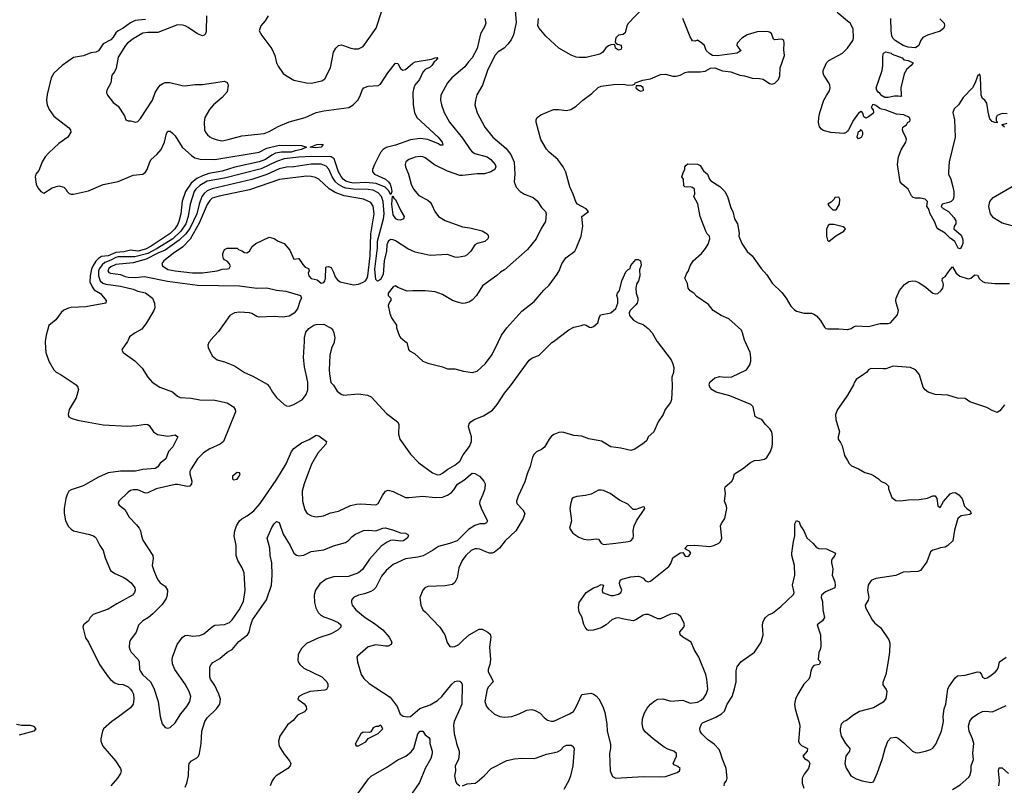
# Model space of a CAD drawing. Header units: inches. Extents: x 2001573 to 2220545, y 644482 to 846830.
# Tile 145 of 256: x 2053315 to 2061267, y 706413 to 712599. Entities that reach past the tile are written whole.
import ezdxf

# ---------------------------------------------------------------- set-up
doc = ezdxf.new("R2010")
doc.units = ezdxf.units.IN
doc.header["$MEASUREMENT"] = 0
for name, color, linetype in [('C0750', 7, 'Continuous'), ('C0751', 7, 'Continuous'), ('C0760', 7, 'Continuous'), ('C0761', 7, 'Continuous')]:
    doc.layers.add(name, color=color, linetype=linetype)

msp = doc.modelspace()

# ---------------------------------------------------------------- linework, layer by layer
at = {"layer": 'C0750', "color": 5}
for points, elevation in [([(2053521, 710000), (2053519.5, 709990), (2053526.7, 709910), (2053550, 709841), (2053590.7, 709770), (2053610, 709750.7), (2053650.8, 709730), (2053770.3, 709650.3), (2053784.9, 709630), (2053790.4, 709610.4), (2053770, 709545.2), (2053714, 709450), (2053705.5, 709410), (2053711, 709390), (2053730, 709379.1), (2053782.7, 709362.8), (2053990, 709325.3), (2054186.2, 709313.8), (2054260.8, 709319.2), (2054331.8, 709331.8), (2054350, 709328), (2054359.9, 709319.9), (2054396.3, 709270), (2054429.1, 709249.1), (2054510, 709235.6), (2054570, 709244.4), (2054592, 709230), (2054552.8, 709147.2), (2054518, 709110), (2054495.5, 709050), (2054450, 709017), (2054430, 708986.6), (2054410, 708974), (2054310, 708964.2), (2054250, 708952.7), (2054130, 708952.2), (2054030, 708939.1), (2053950, 708903.7), (2053828, 708832), (2053730, 708800.4), (2053711.2, 708788.8), (2053696.9, 708763.1), (2053686.9, 708730), (2053674.3, 708650), (2053673.1, 708613.1), (2053685.7, 708550), (2053710, 708504.9), (2053730, 708481.6), (2053750, 708468.8), (2053879.7, 708439.7), (2053910, 708430.3), (2053921.1, 708421.1), (2053932.4, 708410), (2053961.6, 708350), (2053990.3, 708310.3), (2054004.9, 708250), (2054048.9, 708150), (2054083.5, 708123.5), (2054150, 708095.6), (2054178.5, 708078.5), (2054215.6, 708050), (2054243.6, 708010), (2054247.6, 707990), (2054242.3, 707970), (2054227, 707950), (2054099.3, 707880.7), (2054030, 707835.4), (2053907.2, 707792.8), (2053884.9, 707770), (2053870, 707741.2), (2053830.6, 707709.4), (2053825.5, 707690), (2053845.7, 707605.7), (2053870, 707570.8), (2053959.1, 707390), (2054028.6, 707288.6), (2054047.2, 707267.2), (2054081.4, 707241.4), (2054110, 707231.6), (2054150, 707226.9), (2054190, 707207.7), (2054210.2, 707190), (2054224.1, 707170), (2054233.4, 707150), (2054237.1, 707110), (2054230.1, 707069.9), (2054210, 707039.2), (2054114.1, 706965.9), (2054059.5, 706930), (2053993, 706870), (2053984.2, 706850), (2053970.3, 706790), (2053970.4, 706770), (2053986.4, 706730), (2054089, 706610), (2054127.7, 706550), (2054133.4, 706530), (2054130.3, 706510), (2054105.2, 706470), (2054051.6, 706408.4)], 420), ([(2054184.5, 710000), (2054143.5, 709936.5), (2054141, 709930), (2054151.3, 709910), (2054243.9, 709843.9), (2054303.4, 709783.4), (2054350.6, 709710), (2054384.9, 709670), (2054446.8, 709630), (2054550, 709592.4), (2054590, 709556.4), (2054610, 709546.5), (2054700.8, 709540.8), (2054770, 709528.2), (2054890, 709524.4), (2054990, 709502.4), (2055043, 709470), (2055054.9, 709450), (2055058, 709430), (2054961.6, 709190), (2054934, 709170), (2054850, 709132.2), (2054800.7, 709099.3), (2054752.1, 709050), (2054700.7, 708970), (2054690.2, 708950), (2054689.1, 708930), (2054705.2, 708870), (2054703.1, 708850), (2054690, 708831.6), (2054670, 708827.6), (2054590, 708844.6), (2054570, 708844.6), (2054416.3, 708810), (2054350, 708775.5), (2054330, 708774.8), (2054270, 708801.2), (2054230, 708800.3), (2054210, 708794.5), (2054190, 708782), (2054114.8, 708710), (2054110.8, 708690), (2054117.3, 708677.3), (2054162.8, 708642.8), (2054199.9, 708579.9), (2054259.2, 708519.2), (2054280.3, 708490), (2054290.3, 708470), (2054297.6, 708430), (2054310, 708394.8), (2054390.4, 708270), (2054393.8, 708246.2), (2054386, 708190), (2054397.1, 708150), (2054422, 708090), (2054432.4, 708070), (2054450, 708050.4), (2054490, 708021.6), (2054508.8, 707988.8), (2054506, 707950), (2054496.5, 707923.5), (2054466.1, 707873.9), (2054390, 707798), (2054354.8, 707770), (2054310, 707742.7), (2054273.8, 707706.2), (2054255.5, 707650), (2054210.7, 707590), (2054203, 707570), (2054199.5, 707530), (2054204.9, 707510), (2054215.5, 707490), (2054271.6, 707430), (2054280.9, 707410), (2054283.7, 707350), (2054292.4, 707330), (2054306.7, 707310), (2054370.2, 707250.2), (2054397.7, 707197.7), (2054432.7, 707090), (2054450.6, 706970.6), (2054466.8, 706910), (2054490, 706881), (2054510, 706874.8), (2054530, 706881), (2054570, 706917.3), (2054615.6, 706990), (2054664.7, 707050), (2054688.2, 707090), (2054696.9, 707130), (2054683.1, 707170), (2054652.3, 707230), (2054569, 707349), (2054550, 707394), (2054546.2, 707430), (2054549.8, 707450), (2054586, 707550), (2054629.8, 707610.2), (2054650, 707624.9), (2054670, 707627), (2054710, 707618.9), (2054770, 707624), (2054801.8, 707638.2), (2054870, 707694.9), (2054890, 707706.5), (2054970, 707712.9), (2055009.5, 707730), (2055030, 707750.4), (2055086.9, 707830), (2055121.1, 707898.9), (2055136.4, 707990), (2055128.6, 708130), (2055112.3, 708170), (2055076, 708230), (2055063.5, 708270), (2055062.7, 708350), (2055046.9, 708430), (2055051.4, 708470), (2055066.6, 708510), (2055090, 708550.2), (2055110, 708566.5), (2055152.8, 708590), (2055205.1, 708630), (2055257.3, 708690), (2055392.7, 708887.3), (2055466, 709010), (2055509.8, 709110), (2055530, 709136), (2055590, 709181.3), (2055652.7, 709207.3), (2055710, 709242), (2055730, 709236.3), (2055793.4, 709190), (2055787.3, 709170), (2055722.7, 709097.3), (2055672.4, 709007.6), (2055612.3, 708850), (2055595.6, 708790), (2055599.5, 708710), (2055618.3, 708638.3), (2055637.3, 708610), (2055671.3, 708590), (2055710, 708582.6), (2055769.7, 708590.3), (2055825.7, 708614.3), (2055890, 708629.1), (2055985.3, 708674.7), (2056034.9, 708685.1), (2056070, 708688.2), (2056190, 708679), (2056210.6, 708689.4), (2056244, 708756), (2056270, 708790.7), (2056290, 708799.3), (2056330, 708786.7), (2056430, 708738.9), (2056457.7, 708737.8), (2056570, 708749.3), (2056670, 708739.7), (2056730, 708741.5), (2056770, 708757.4), (2056801.3, 708778.7), (2056820.6, 708799.4), (2056850, 708845.5), (2056901.5, 708878.5), (2056970, 708934.4), (2056990, 708933.1), (2057029.2, 708910), (2057064.8, 708870), (2057074.6, 708850), (2057072.2, 708810), (2057056.4, 708763.6), (2057030.3, 708710), (2057028, 708690), (2057044.2, 708644.2), (2057093.7, 708550), (2057086.4, 708533.6), (2057070, 708526.9), (2057030, 708525.1), (2056990, 708512.2), (2056940.9, 708479.1), (2056847.2, 708390), (2056786.8, 708366.8), (2056696.6, 708343.4), (2056648.5, 708310), (2056572.9, 708267.1), (2056530, 708256), (2056430, 708244), (2056330, 708198.5), (2056275.2, 708150), (2056237, 708103), (2056190, 708011.8), (2056170, 707991.3), (2056150, 707979.7), (2056098.5, 707961.4), (2056050, 707949.5), (2056011, 707930), (2055994.8, 707910), (2055993.4, 707890), (2055999.1, 707870), (2056030.4, 707830), (2056106.4, 707770), (2056181.7, 707721.7), (2056248.9, 707670), (2056298.9, 707610), (2056320.4, 707570), (2056315.5, 707550), (2056290, 707538), (2056270, 707536.9), (2056190, 707549.6), (2056130, 707531.6), (2056043.4, 707456.6), (2056039.1, 707450), (2056042, 707410), (2056074, 707310), (2056095.1, 707275.1), (2056136.7, 707236.7), (2056306.7, 707126.7), (2056362.8, 707050), (2056388.2, 706988.2), (2056412.8, 706972.8), (2056450, 706965.5), (2056472.3, 706970), (2056545.3, 707034.7), (2056630, 707063.2), (2056690, 707098.4), (2056724.8, 707130), (2056805.4, 707230), (2056829.2, 707250.8), (2056850, 707258.3), (2056870, 707255.7), (2056877.1, 707250), (2056887.8, 707230), (2056884.8, 707070), (2056870.9, 707030), (2056822.9, 706930), (2056818.5, 706898.5), (2056823.1, 706830), (2056835.8, 706790), (2056842, 706750), (2056863.1, 706690), (2056864.9, 706670), (2056858, 706622), (2056830.8, 706570), (2056834, 706530), (2056827.3, 706490), (2056834, 706450), (2056842.8, 706430), (2056870, 706408)], 440), ([(2054849.4, 710000), (2054842.8, 709990), (2054834.8, 709970), (2054837.3, 709950), (2054870, 709884.7), (2054910, 709850.8), (2054970, 709835.5), (2055050, 709801.6), (2055130.8, 709750), (2055198.9, 709718.9), (2055314.4, 709654.4), (2055333.3, 709633.3), (2055357.1, 709590), (2055390, 709547.7), (2055450, 709490.6), (2055470, 709480.5), (2055490, 709478), (2055529.6, 709490.4), (2055599.6, 709530), (2055628.4, 709570), (2055641.5, 709610), (2055641.2, 709670), (2055614.2, 709794.2), (2055606.3, 709870), (2055614.3, 710000)], 460), ([(2055855.2, 710000), (2055854, 709990), (2055833.7, 709946.3), (2055820.8, 709890), (2055814.7, 709770), (2055817.4, 709737.4), (2055828.4, 709668.4), (2055850, 709647.3), (2055878.6, 709598.6), (2055910, 709572.4), (2055930, 709565.7), (2056050, 709577.4), (2056124.5, 709564.5), (2056152.8, 709552.8), (2056277.8, 709417.8), (2056366.8, 709350), (2056376.3, 709330), (2056375.5, 709250), (2056386, 709210), (2056470, 709087.7), (2056539.2, 709019.2), (2056650, 708938.7), (2056690, 708922.3), (2056710, 708924.6), (2056730, 708934.9), (2056771.8, 708968.2), (2056830, 708998.9), (2056868.8, 709031.2), (2056895.5, 709084.5), (2056948.2, 709150), (2056964.6, 709190), (2056963.5, 709230), (2056940.5, 709310), (2056946.4, 709333.6), (2056957.7, 709350), (2056984.2, 709370), (2057060.9, 709399.1), (2057134.8, 709445.2), (2057170.5, 709489.5), (2057230, 709582.3), (2057279.4, 709640.6), (2057430, 709848.5), (2057450, 709864.9), (2057511.2, 709888.8), (2057614, 709990), (2057627.1, 710000)], 460), ([(2056428.7, 710000), (2056441, 709990), (2056455.3, 709935.3), (2056463.5, 709923.5), (2056503.5, 709903.5), (2056570, 709841), (2056610, 709822.8), (2056730, 709794.8), (2056770, 709778.8), (2056830, 709779.1), (2056899.2, 709759.2), (2056970, 709748), (2057010, 709760.5), (2057078, 709822), (2057130, 709894.8), (2057182.2, 710000)], 480), ([(2058462.7, 710000), (2058575.3, 709850), (2058590, 709818.8), (2058596.9, 709790), (2058594.9, 709750), (2058582.6, 709710), (2058584.7, 709635.3), (2058579.6, 709530), (2058570, 709507.3), (2058529.2, 709450.8), (2058511, 709409), (2058470.4, 709350), (2058437.3, 709270), (2058392, 709230), (2058379.8, 709200.2), (2058359.8, 709180.2), (2058282, 709130), (2058250, 709119), (2058170, 709137.2), (2058090, 709147.8), (2058014.7, 709194.7), (2057911.5, 709211.5), (2057855.3, 709235.3), (2057790, 709239.7), (2057710, 709264), (2057690, 709265.4), (2057670, 709264), (2057630, 709248), (2057610, 709233), (2057592, 709210), (2057553.7, 709146.3), (2057530, 709126.6), (2057490, 709106.9), (2057470, 709089.7), (2057456.4, 709063.6), (2057437.2, 708990), (2057412.5, 708930), (2057394.1, 708865.9), (2057342, 708750), (2057328.5, 708710), (2057330.6, 708690), (2057379.6, 708639.6), (2057394, 708610), (2057382.3, 708570), (2057322.7, 708470), (2057236.5, 708390), (2057189.6, 708330.4), (2057150, 708296.5), (2057130, 708289.8), (2057110, 708289.8), (2057078.7, 708298.7), (2057030, 708321), (2057010, 708324.7), (2056990, 708323.1), (2056962.4, 708310), (2056917, 708270), (2056887.4, 708230), (2056861.5, 708170), (2056847.2, 708090), (2056829.3, 708050.7), (2056810, 708036.4), (2056750, 708025.1), (2056610, 708020.9), (2056586.8, 708010), (2056570.7, 707990), (2056545.5, 707930), (2056553.4, 707870), (2056570, 707831), (2056593.3, 707813.3), (2056708, 707690), (2056747.7, 707630), (2056768, 707568), (2056790, 707536), (2056810, 707531), (2056830, 707534.8), (2056862, 707550), (2056899.3, 707590), (2056946, 707630), (2057025.4, 707674.6), (2057050, 707673.7), (2057066.6, 707666.6), (2057096.3, 707650), (2057113.5, 707633.5), (2057119.6, 707610), (2057110.2, 707530), (2057117.4, 707430), (2057111.7, 707390), (2057097.4, 707350), (2057099.1, 707330), (2057131.7, 707270), (2057137.6, 707250), (2057100.5, 707210), (2057090.4, 707190), (2057072.2, 707090), (2057086.4, 707050), (2057100.5, 707030), (2057149, 706989), (2057191.9, 706968.1), (2057230, 706963.8), (2057290, 706970.4), (2057350, 706990.4), (2057410, 707021.1), (2057450, 707025.3), (2057477.5, 707017.5), (2057517.2, 706997.2), (2057550, 706960.7), (2057578.4, 706938.4), (2057610, 706930.4), (2057630, 706932.4), (2057756, 706990), (2057786.6, 707010), (2057810, 707047.3), (2057854.2, 707145.8), (2057930, 707157.3), (2057950, 707150.7), (2057970, 707137.3), (2057991.4, 707111.4), (2058025.7, 707050), (2058041.1, 707001.1), (2058056.5, 706910), (2058058.7, 706850), (2058085.5, 706745.5), (2058085.5, 706710), (2058078, 706670), (2058084.9, 706530), (2058104, 706484), (2058130, 706471), (2058350, 706483.7), (2058490, 706480.9), (2058530, 706484.6), (2058623.9, 706516.1), (2058642.7, 706530), (2058649.2, 706550), (2058630, 706566), (2058600.1, 706580.1), (2058593.2, 706590), (2058618.9, 706650), (2058618.7, 706670), (2058599.3, 706690), (2058550, 706705.1), (2058521.1, 706721.1), (2058430, 706787.6), (2058365.7, 706845.7), (2058349.7, 706870), (2058342.6, 706910), (2058345.1, 706950), (2058361.1, 706998.9), (2058382.5, 707037.5), (2058409.8, 707070.2), (2058443.6, 707096.4), (2058470, 707108.7), (2058510, 707112), (2058573.3, 707093.3), (2058670, 707101.5), (2058730, 707076.9), (2058790, 707086), (2058819, 707101), (2058839.9, 707120.1), (2058859.2, 707150), (2058871.9, 707190), (2058864.8, 707270), (2058855.5, 707310), (2058799.7, 707450), (2058761.6, 707510), (2058738, 707570), (2058670, 707611.5), (2058649.6, 707630), (2058647.3, 707652.7), (2058678.4, 707690), (2058684.5, 707710), (2058679.3, 707730), (2058654.5, 707774.5), (2058633.6, 707793.6), (2058610, 707800.9), (2058570, 707795.6), (2058490, 707758), (2058470, 707758), (2058393.1, 707793.1), (2058370, 707794), (2058350, 707787), (2058290, 707749.6), (2058270, 707743), (2058194.8, 707754.7), (2058150, 707767.6), (2058130, 707764.2), (2058096.3, 707750), (2058050.5, 707710), (2058010, 707686.9), (2057950, 707666.3), (2057910, 707662.9), (2057897.2, 707670), (2057882, 707690), (2057871.7, 707711.7), (2057855.9, 707775.9), (2057832.9, 707812.9), (2057829.2, 707850), (2057833.2, 707890), (2057890, 707970.5), (2057949.2, 708010), (2057981.2, 708018.8), (2058010, 708034.8), (2058031.3, 708030), (2058018, 707990), (2058022, 707970), (2058090, 707947.3), (2058110, 707946.8), (2058150, 707958.8), (2058170, 707971.3), (2058179.3, 707990), (2058160.9, 708030), (2058158, 708050), (2058167.5, 708072.5), (2058190, 708082.8), (2058250, 708097.3), (2058310, 708102.8), (2058330, 708098.8), (2058350, 708086.8), (2058370, 708066.8), (2058390, 708057.3), (2058410, 708063), (2058558, 708182), (2058574.5, 708205.5), (2058590, 708250.7), (2058650, 708291.3), (2058670, 708294), (2058690, 708266), (2058710, 708262.8), (2058722, 708270), (2058735.3, 708290), (2058724.7, 708304.7), (2058698, 708318), (2058688, 708328), (2058708, 708350), (2058767.6, 708352.4), (2058890, 708342.2), (2058921.2, 708350), (2058962.7, 708370), (2058976, 708384), (2058985.1, 708410), (2058976.2, 708510), (2058982.9, 708530), (2059009.7, 708570), (2059026, 708650), (2059024.2, 708670), (2059006.2, 708710), (2059015.6, 708770), (2059009.7, 708810), (2059014, 708826), (2059065.6, 708870), (2059076.2, 708890), (2059087, 708930), (2059152, 708970), (2059217.7, 709022.3), (2059250, 709037.1), (2059290, 709039.3), (2059330, 709048.2), (2059350, 709062), (2059379.6, 709110), (2059393, 709150), (2059395.9, 709175.9), (2059395.6, 709230), (2059389.4, 709270), (2059373.4, 709293.4), (2059335.3, 709330), (2059310, 709368), (2059270, 709382), (2059254, 709394), (2059239.3, 709470), (2059221.2, 709490), (2059050, 709560.7), (2058941.2, 709590), (2058908, 709608), (2058888, 709630), (2058883.6, 709650), (2058889.7, 709670.3), (2058930, 709706.8), (2058970, 709716.3), (2059010, 709710.6), (2059066.8, 709713.2), (2059186, 709770), (2059211.8, 709810), (2059220.1, 709839.9), (2059221.3, 709870), (2059213.3, 709910), (2059174.1, 710000)], 460), ([(2060000, 709565.9), (2059990.4, 709550), (2059919.1, 709450), (2059904, 709410), (2059907.7, 709370), (2059934.9, 709270), (2059924.9, 709230), (2059924.9, 709210), (2059944.4, 709184.4), (2059956.5, 709156.5), (2059977.5, 709077.5), (2060000, 709037)], 460), ([(2054650, 706399.6), (2054663.7, 706430), (2054679.2, 706490), (2054679.8, 706570), (2054684.8, 706590), (2054703.5, 706610), (2054744.6, 706635.4), (2054757.8, 706650), (2054767.1, 706670), (2054780.2, 706750), (2054786.3, 706850), (2054810.5, 706929.5), (2054830, 706959.6), (2054903.5, 707030), (2054930.7, 707070), (2054935.5, 707110), (2054924, 707150), (2054890, 707219.7), (2054856.5, 707270), (2054850.7, 707290), (2054851, 707370), (2054861.1, 707390), (2054875.2, 707404.8), (2054930, 707437), (2054990, 707490.3), (2055030, 707510.4), (2055085, 707575), (2055154.6, 707630), (2055168, 707652), (2055180.8, 707710), (2055196.4, 707750), (2055307.1, 707912.9), (2055347.4, 708030), (2055353.6, 708110), (2055350.6, 708210), (2055338.2, 708270), (2055335.4, 708330), (2055314.3, 708410), (2055350, 708496.3), (2055370, 708524.9), (2055390, 708544), (2055410, 708537.3), (2055442.4, 708442.4), (2055499, 708350), (2055529.2, 708289.2), (2055550, 708272.7), (2055570, 708266.4), (2055610, 708273.4), (2055670, 708302.2), (2055770, 708314.7), (2055850, 708347.9), (2055945.7, 708374.3), (2055970, 708390.4), (2055998.2, 708421.8), (2056020.8, 708439.2), (2056091.7, 708471.7), (2056136, 708476), (2056190, 708468.2), (2056247.7, 708492.3), (2056270, 708493.2), (2056334.8, 708474.8), (2056390, 708452.4), (2056432, 708450), (2056450, 708441), (2056455.5, 708430), (2056444.4, 708410), (2056414.9, 708390), (2056390, 708385.3), (2056330, 708392.9), (2056309.3, 708390.7), (2056282.2, 708377.8), (2056235.5, 708344.5), (2056139, 708241), (2056083.3, 708156.7), (2056050.3, 708130), (2055970, 708100.7), (2055850, 708097.5), (2055790, 708078.9), (2055738.1, 708041.9), (2055704.8, 707990), (2055694.5, 707950), (2055695, 707890), (2055706, 707846.1), (2055726, 707810), (2055747.7, 707787.7), (2055770, 707774.8), (2055834.3, 707754.3), (2055885.7, 707730), (2055907.4, 707710), (2055908.7, 707690), (2055885.7, 707670), (2055830, 707638.2), (2055730, 707606), (2055630, 707560.5), (2055590, 707517.6), (2055564.9, 707470), (2055562.3, 707422.3), (2055564.4, 707410), (2055576.4, 707390), (2055610, 707361.1), (2055754.6, 707290), (2055794.6, 707250), (2055803.7, 707230), (2055804.4, 707210), (2055791.8, 707188.2), (2055778.5, 707181.4), (2055661, 707170), (2055604, 707150), (2055568, 707130), (2055560.7, 707110), (2055612.7, 707072.7), (2055627.7, 707050), (2055630.5, 707029.5), (2055614, 707006), (2055559.9, 706980.1), (2055522.3, 706937.7), (2055477.6, 706902.4), (2055415.2, 706810), (2055405.5, 706770), (2055411.7, 706730), (2055450, 706664.9), (2055493.4, 706610), (2055503.7, 706590), (2055499.5, 706570), (2055480.3, 706550), (2055386.7, 706490), (2055370, 706473.3), (2055354.6, 706450), (2055339, 706410)], 420), ([(2059003.6, 706410), (2059006.6, 706430), (2059024, 706450), (2059029.3, 706470), (2059020.7, 706550), (2059014, 706570), (2058990, 706624), (2058975.8, 706675.8), (2058963, 706703), (2058924.8, 706744.8), (2058870, 706783.5), (2058822.9, 706830), (2058812, 706850), (2058807.2, 706872.8), (2058820.9, 706910), (2058830, 706918), (2058936.9, 706963.1), (2058983.7, 706990), (2059007, 707013), (2059029.8, 707070.2), (2059069.6, 707130), (2059088.5, 707191.6), (2059101.1, 707250), (2059102.5, 707337.5), (2059110, 707371.3), (2059138, 707410), (2059249.8, 707490.2), (2059303.5, 707570), (2059319.6, 707630), (2059314.8, 707705.2), (2059317.2, 707730), (2059326.8, 707753.2), (2059339, 707770), (2059364, 707790), (2059395.1, 707804.9), (2059461.2, 707858.8), (2059564.7, 707955.3), (2059569, 707970), (2059557, 708030), (2059574.7, 708110), (2059572.8, 708190), (2059551.1, 708270), (2059551.1, 708290), (2059563.6, 708383.6), (2059574.5, 708430), (2059574.6, 708525.4), (2059590, 708552), (2059610, 708542), (2059621, 708510), (2059646.8, 708470), (2059672.5, 708412.5), (2059721, 708370), (2059750, 708336), (2059770, 708327.3), (2059830, 708323), (2059904.7, 708290), (2059898, 708270), (2059876.3, 708243.7), (2059870.7, 708230), (2059870.7, 708210), (2059881.4, 708161.4), (2059877.3, 708110), (2059898, 708058), (2059902.4, 708030), (2059899.3, 708010), (2059822.8, 707977.2), (2059790.9, 707949.1), (2059786.8, 707930), (2059798.5, 707898.6), (2059802.3, 707830), (2059814.9, 707770), (2059798.5, 707741.5), (2059754.8, 707710), (2059782.4, 707630), (2059784.9, 707535.1), (2059781, 707510), (2059770, 707486), (2059764.7, 707430), (2059782, 707410), (2059772, 707390), (2059730, 707382.7), (2059716.1, 707363.9), (2059704.7, 707335.3), (2059697.6, 707290), (2059689.4, 707270.6), (2059649.3, 707230), (2059598.6, 707150), (2059579.8, 707110), (2059572, 707070), (2059579.3, 707030), (2059613.5, 706910), (2059615.3, 706890), (2059603.9, 706770), (2059612.9, 706750), (2059630, 706733.7), (2059676.4, 706710), (2059675.8, 706690), (2059640.5, 706650), (2059654, 706630), (2059684.9, 706610), (2059695.3, 706590), (2059687, 706550), (2059650, 706502.9), (2059635.2, 706470), (2059634.7, 706430), (2059647.3, 706390)], 440), ([(2053290, 706907.2), (2053330, 706899), (2053398.9, 706898.9), (2053426.8, 706890), (2053444, 706870), (2053430.3, 706849.7), (2053310, 706819.1)], 380), ([(2060000, 706943.5), (2059986.8, 706933.2), (2059971, 706929), (2059950, 706908), (2059940.7, 706870), (2059940.7, 706850), (2059950.6, 706810), (2059983.7, 706750), (2060000, 706731.7)], 460), ([(2056035.4, 706330), (2056133, 706467), (2056152.3, 706487.7), (2056281.2, 706558.8), (2056370, 706618), (2056432.2, 706647.8), (2056477.2, 706682.8), (2056497.6, 706710), (2056529.8, 706830), (2056550.3, 706850.3), (2056570.3, 706850.3), (2056590, 706822), (2056620.4, 706800.4), (2056626.9, 706786.9), (2056628, 706750), (2056646.4, 706690), (2056647.5, 706670), (2056636.8, 706630), (2056589.3, 706550), (2056542.7, 706437.3), (2056485.8, 706350)], 420), ([(2056890, 706410.5), (2056930, 706425.3), (2056992.7, 706430), (2057010, 706440.4), (2057065.1, 706490), (2057122.7, 706550), (2057250, 706614), (2057310, 706628), (2057366.9, 706633.1), (2057470, 706631.1), (2057490, 706635.4), (2057570, 706665.4), (2057657.2, 706682.8), (2057682.4, 706697.6), (2057710, 706726.4), (2057730, 706737.6), (2057770, 706738), (2057782.8, 706730), (2057792.4, 706710), (2057781.5, 706570), (2057764.2, 706490), (2057750, 706451.8), (2057710, 706380.7)], 440), ([(2060000, 706667.1), (2059987.7, 706650), (2059980.2, 706590), (2059990, 706550.8), (2060000, 706534.8)], 460)]:
    msp.add_lwpolyline(points, dxfattribs=dict(at, elevation=elevation))
for points, elevation in [([(2055070, 708942), (2055034, 708910), (2055034, 708890), (2055042, 708882), (2055070, 708886), (2055088, 708910), (2055095.3, 708930), (2055090, 708938)], 460), ([(2058010, 708799.3), (2057990, 708797.2), (2057930, 708766.6), (2057885.8, 708754.2), (2057813.4, 708746.6), (2057790, 708739), (2057778, 708730), (2057765.4, 708694.6), (2057758, 708650), (2057770.9, 708550.9), (2057756, 708490), (2057782.8, 708450), (2057830, 708418.8), (2057870, 708402.8), (2057910, 708397.3), (2057970, 708404.9), (2057990, 708402.8), (2058010.5, 708370), (2058030, 708360.3), (2058130, 708368.9), (2058230, 708382.8), (2058251.6, 708390), (2058269.7, 708410), (2058272.9, 708432.9), (2058269.6, 708470.4), (2058278, 708510), (2058297.4, 708550), (2058363.7, 708650), (2058362, 708662), (2058350, 708663.7), (2058290, 708642.9), (2058270, 708642.7), (2058225.6, 708685.6), (2058158.3, 708718.3), (2058084, 708770), (2058030, 708795.1)], 480), ([(2056230, 706898), (2056211.6, 706888.4), (2056190, 706888), (2056170, 706878), (2056150, 706846), (2056139.6, 706840.4), (2056090, 706842), (2056070, 706828.7), (2056025.4, 706745.4), (2056032, 706732), (2056050, 706731.3), (2056070, 706742.8), (2056110, 706764.7), (2056130, 706792), (2056210, 706832), (2056248, 706870), (2056234.6, 706894.6)], 440)]:
    msp.add_lwpolyline(points, close=True, dxfattribs=dict(at, elevation=elevation))
at = {"layer": 'C0751', "color": 5}
for points, elevation in [([(2058350, 712696), (2058230, 712567.8), (2058219.7, 712550), (2058205.8, 712494.2), (2058190, 712480.7), (2058150, 712473.3), (2058130, 712452.7), (2058124, 712424), (2058130.8, 712410.8), (2058142, 712402), (2058172.7, 712392.7), (2058176.3, 712370), (2058170, 712359), (2058150, 712353.2), (2058127, 712370), (2058125.6, 712385.6), (2058118, 712398), (2058090, 712396.2), (2058070, 712387.6), (2058050, 712371.6), (2058024.4, 712335.6), (2058000.6, 712319.4), (2057890, 712294.7), (2057832.9, 712292.9), (2057810, 712297.4), (2057770, 712312.8), (2057669.1, 712369.1), (2057565.6, 712465.6), (2057509.5, 712530), (2057500.9, 712550), (2057505, 712610)], 480), ([(2054822.3, 712630), (2054820.3, 712510), (2054814.6, 712485.4), (2054805.8, 712474.2), (2054790, 712469.7), (2054750, 712485.1), (2054676.6, 712536.6), (2054650, 712549.8), (2054630, 712555.8), (2054590, 712556.5), (2054430, 712495.6), (2054350, 712496.8), (2054310.7, 712490), (2054230, 712444.2), (2054185.3, 712410), (2054168.7, 712390), (2054110, 712296), (2054093.5, 712206.5), (2054081.3, 712178.7), (2054060.3, 712150), (2054051.5, 712088.4), (2054017.3, 712030), (2054014.8, 712010), (2054022.8, 711990), (2054070, 711930.7), (2054110, 711901), (2054161.4, 711821.4), (2054172, 711790), (2054190, 711781), (2054210, 711781), (2054250, 711771), (2054270, 711776), (2054290, 711801), (2054388, 711950), (2054409.6, 712010), (2054432.2, 712047.8), (2054449.8, 712070.2), (2054470, 712084.9), (2054490, 712092.2), (2054527.7, 712092.3), (2054627.6, 712067.6), (2054650, 712066), (2054730, 712074.6), (2054790, 712075.3), (2054970, 712102), (2054990, 712090.8), (2054999.3, 712070), (2054990, 712015.3), (2054950.5, 711970), (2054879.5, 711910), (2054846.6, 711873.4), (2054810.4, 711810), (2054804.4, 711770), (2054808.2, 711710), (2054814.9, 711690), (2054830.5, 711670), (2054851.5, 711651.6), (2054870, 711642.6), (2054910, 711627.6), (2054950, 711621.5), (2054999, 711630), (2055110, 711660.8), (2055290, 711678.5), (2055330, 711695.5), (2055402.9, 711737.1), (2055490, 711773.8), (2055620.9, 711810), (2055710, 711849.3), (2055770, 711861.7), (2055972, 711890), (2056009.2, 711910.8), (2056045.3, 711950), (2056062.1, 711977.9), (2056084.4, 712035.6), (2056095.1, 712050), (2056130, 712062), (2056210, 712066.5), (2056230, 712078.7), (2056289.4, 712170.6), (2056350, 712247.7), (2056370, 712244), (2056390, 712204), (2056410, 712190.4), (2056430, 712195.8), (2056490, 712247.9), (2056510, 712258.6), (2056639.5, 712280.5), (2056670, 712292.4), (2056690, 712294.8), (2056693, 712290), (2056681.1, 712278.9), (2056679.1, 712270), (2056662.4, 712257.6), (2056644.7, 712230), (2056630, 712216.1), (2056590, 712195.6), (2056570, 712175.4), (2056543.6, 712116.4), (2056507, 712070), (2056497.6, 712050), (2056490.4, 712010), (2056493.7, 711910), (2056502.6, 711850), (2056523.1, 711810), (2056695.5, 711650), (2056726, 711610), (2056731.8, 711588.2), (2056730, 711582), (2056726, 711586), (2056710, 711586), (2056697.4, 711597.4), (2056611.6, 711631.6), (2056550, 711640.5), (2056472.3, 711627.7), (2056350, 711584.8), (2056274.2, 711565.8), (2056250, 711549.8), (2056230, 711525.4), (2056179.8, 711430), (2056164.1, 711390), (2056163.5, 711370), (2056180.7, 711350), (2056270, 711310.1), (2056293.3, 711290), (2056307.5, 711270), (2056315.9, 711244.1), (2056319.2, 711210), (2056313.2, 711186.8), (2056310, 711187.3), (2056296, 711216), (2056266.4, 711246.4), (2056195.2, 711275.2), (2056110, 711284.9), (2056010, 711279.1), (2055982.8, 711282.8), (2055950, 711294.5), (2055927.4, 711310), (2055910, 711332.2), (2055890, 711371.3), (2055853.8, 711473.8), (2055830, 711491.6), (2055670, 711493.9), (2055570, 711487.8), (2055450, 711473.7), (2055390, 711453.9), (2055265, 711395), (2054970, 711319.8), (2054830, 711293.3), (2054770, 711259.9), (2054737.7, 711230), (2054724.5, 711210), (2054692.4, 711110), (2054676.4, 711010), (2054657.7, 710950), (2054616.8, 710890), (2054551.7, 710830), (2054425.6, 710750), (2054350, 710710.6), (2054243.9, 710683.9), (2054110, 710684.1), (2054090, 710678.6), (2054050, 710655.5), (2054003.4, 710636.6), (2053981.9, 710618.1), (2053960.2, 710590), (2053950.7, 710570), (2053950.1, 710530), (2053965.2, 710490), (2053986.8, 710470), (2054010, 710462.7), (2054130, 710446.3), (2054230, 710422.9), (2054270, 710405.6), (2054330, 710393.1), (2054388.5, 710350), (2054404.4, 710310), (2054405.7, 710270), (2054399.5, 710250), (2054339.5, 710150), (2054300.5, 710099.5), (2054246.8, 710070), (2054202, 710038), (2054191, 710010), (2054184.5, 710000)], 440), ([(2055320.7, 712630), (2055296.3, 712590), (2055263, 712550), (2055248, 712510), (2055270, 712470.8), (2055350, 712362.8), (2055374.4, 712310), (2055390.3, 712250.3), (2055402.6, 712222.6), (2055444.1, 712164.1), (2055461, 712150), (2055530, 712110.5), (2055630, 712088.4), (2055670, 712086), (2055755.3, 712104.7), (2055779.6, 712120.4), (2055825.6, 712210), (2055850, 712336), (2055867, 712370), (2055889.3, 712390), (2055910, 712394.9), (2055930, 712391.7), (2055990, 712368.4), (2056017.2, 712362.8), (2056050, 712364), (2056090, 712382.8), (2056193.3, 712530), (2056238, 712662)], 460), ([(2057315.6, 712675.6), (2057324.4, 712575.5), (2057304.3, 712475.7), (2057283.8, 712436.2), (2057257.8, 712402.2), (2057227.7, 712370), (2057179.3, 712340.7), (2057151.3, 712308.7), (2057092.6, 712190), (2057051.7, 712070), (2057007.9, 711992.1), (2056995.3, 711950), (2056992, 711910), (2057010, 711847.3), (2057070.4, 711730), (2057135.3, 711650), (2057241.4, 711561.4), (2057282, 711510), (2057307.6, 711447.6), (2057314.9, 711350), (2057308.3, 711288.3), (2057325.2, 711245.2), (2057358, 711210), (2057391.3, 711190), (2057461.3, 711161.3), (2057495.1, 711135.1), (2057530, 711082), (2057562, 711050), (2057568, 711030), (2057562.8, 710970), (2057527.2, 710912.8), (2057484.9, 710830), (2057417.4, 710742.6), (2057230, 710577), (2057199.3, 710560.7), (2057167.9, 710532.1), (2057053.4, 710450), (2057005.5, 710370), (2056968.2, 710331.8), (2056942.7, 710317.3), (2056911.7, 710308.3), (2056890, 710307.2), (2056850, 710316.5), (2056810, 710331), (2056730, 710379.6), (2056670, 710400.9), (2056590, 710409.5), (2056490, 710409.2), (2056444.7, 710404.7), (2056370, 710435.3), (2056350, 710448), (2056330, 710442), (2056290.8, 710390), (2056291.3, 710370), (2056312, 710350), (2056312, 710330), (2056302, 710318), (2056291.3, 710290), (2056305.4, 710225.4), (2056318, 710190), (2056358, 710130), (2056358, 710110), (2056383.5, 710043.5), (2056390.9, 710030.9), (2056428.7, 710000)], 480), ([(2060000, 712588.6), (2059916.4, 712656.4)], 460), ([(2054330, 712601.3), (2054247.5, 712592.5), (2054210, 712572.7), (2054150, 712529.9), (2054109.7, 712510.3), (2054090, 712492.9), (2054070, 712457.5), (2054050, 712436.2), (2053990, 712402.9), (2053950, 712346.6), (2053930, 712337), (2053890, 712331.7), (2053830, 712308.3), (2053750, 712294.5), (2053656.8, 712230), (2053590, 712166.2), (2053567.8, 712130), (2053535.9, 711995.9), (2053530.2, 711950), (2053535.6, 711910), (2053552.4, 711872.4), (2053590, 711820.4), (2053709, 711729), (2053726, 711710), (2053728.4, 711690), (2053702.4, 711650), (2053630, 711598), (2053550, 711523.5), (2053521.7, 711490), (2053497, 711450), (2053470, 711381.2), (2053446, 711350), (2053440.7, 711330), (2053448, 711270), (2053461.7, 711241.7), (2053484.9, 711210), (2053510, 711197.1), (2053578.4, 711241.6), (2053630, 711256.5), (2053670, 711246.4), (2053688.2, 711230), (2053698.4, 711210), (2053714.4, 711194.4), (2053729.2, 711189.2), (2053750, 711189.2), (2053870, 711217.8), (2053990, 711267.8), (2054110, 711293.1), (2054230, 711343.3), (2054310, 711352.4), (2054330, 711367), (2054343.7, 711390), (2054365.7, 711450), (2054377.6, 711470), (2054422.6, 711510), (2054456.5, 711550), (2054485.3, 711610), (2054500.3, 711679.7), (2054510, 711699.1), (2054530, 711699.3), (2054550, 711683.1), (2054570, 711662), (2054628, 711568), (2054701.7, 711501.7), (2054730, 711483.9), (2054772.9, 711472.9), (2054890, 711469.7), (2055250, 711528.2), (2055310, 711561.5), (2055410, 711585.1), (2055590, 711583.5), (2055631.3, 711570), (2055590.4, 711550), (2055539, 711541), (2055508, 711530), (2055430, 711527.9), (2055380.3, 711519.7), (2055350, 711505.8), (2055299.8, 711470), (2055250, 711450.3), (2055051.7, 711408.3), (2054950, 711375.5), (2054842.9, 711357.1), (2054790, 711339), (2054745.1, 711314.9), (2054700.8, 711279.2), (2054652.8, 711210), (2054626.4, 711133.6), (2054615.8, 711030), (2054601.4, 710970), (2054590, 710943), (2054568.3, 710910), (2054530, 710871.6), (2054376.3, 710770), (2054330, 710746.3), (2054270, 710730), (2054210, 710737.8), (2054155.5, 710724.5), (2054090, 710717.4), (2054030, 710692.4), (2053975, 710685), (2053950.5, 710669.5), (2053930.8, 710649.2), (2053907.6, 710612.4), (2053896, 710584), (2053883.5, 710530), (2053882.1, 710482.1), (2053900.1, 710440.1), (2053917.2, 710417.2), (2053967.1, 710387.1), (2054012.7, 710330), (2054010.5, 710310), (2053850, 710278.9), (2053730, 710274.2), (2053710, 710269.7), (2053670, 710251.1), (2053650, 710234.7), (2053606.2, 710173.8), (2053550, 710129), (2053528.5, 710050), (2053521, 710000)], 420), ([(2057072.7, 712610), (2057079.5, 712570), (2057070, 712540.9), (2057036, 712484), (2057010, 712367.3), (2056970, 712291.5), (2056940.1, 712259.9), (2056910, 712217.6), (2056805.8, 712130), (2056771.3, 712090), (2056716.9, 711990), (2056714.4, 711950), (2056722.3, 711910), (2056742.7, 711850), (2056786.5, 711770), (2056890, 711642.3), (2056953.7, 711550), (2056970, 711531.2), (2056990, 711518.9), (2057090, 711490.1), (2057120.2, 711470), (2057155.2, 711430), (2057160.9, 711410), (2057153.4, 711390), (2057120.5, 711370), (2057070, 711355), (2057010, 711354.5), (2056890, 711339.5), (2056870, 711341.7), (2056770, 711374.4), (2056666.4, 711426.4), (2056590, 711482), (2056570, 711491.1), (2056550, 711492.6), (2056510, 711488), (2056457.3, 711470), (2056433.4, 711450), (2056428.4, 711430), (2056430.5, 711410), (2056456.4, 711350), (2056477.4, 711270), (2056495.3, 711230), (2056537.5, 711177.5), (2056610, 711141.6), (2056630, 711125.5), (2056644.5, 711104.5), (2056666.9, 711050), (2056696.9, 711010), (2056750, 710978), (2056890, 710926.4), (2056950, 710918.3), (2057050, 710892.2), (2057091, 710870), (2057102, 710850), (2057094.9, 710830), (2057072.8, 710807.2), (2057010, 710791), (2056990, 710781.1), (2056957.3, 710730), (2056930, 710700.4), (2056910, 710689.8), (2056850, 710678), (2056830, 710680.5), (2056770, 710702.4), (2056630, 710692.7), (2056510, 710721), (2056450, 710747), (2056350, 710813.3), (2056330, 710821.5), (2056310, 710823.5), (2056290, 710806), (2056281.1, 710778.9), (2056276.7, 710730), (2056258.5, 710650), (2056250, 710539.5), (2056230, 710499.1), (2056206, 710486), (2056190, 710501.2), (2056184.5, 710584.5), (2056205.2, 710754.8), (2056204.1, 710810), (2056252.1, 710990), (2056257.5, 711030), (2056251.4, 711130), (2056236.2, 711170), (2056210, 711201), (2056170, 711221.2), (2056130, 711228.4), (2056010, 711228.7), (2055950, 711238.5), (2055926.8, 711246.8), (2055888.6, 711268.6), (2055864.3, 711290), (2055838.9, 711330), (2055811.1, 711391.1), (2055790, 711415.5), (2055750, 711431.7), (2055670, 711431.6), (2055530, 711411.4), (2055470, 711407.2), (2055410, 711395.4), (2055310, 711348.1), (2055190, 711309.2), (2054870, 711233.5), (2054830, 711217.2), (2054804, 711196), (2054786.5, 711170), (2054764.4, 711110), (2054745.5, 711030), (2054690, 710913.5), (2054654.8, 710865.2), (2054603.1, 710816.9), (2054490, 710736.6), (2054430, 710712.4), (2054335.4, 710664.6), (2054230, 710635.1), (2054090, 710622.2), (2054050, 710603.4), (2054035.1, 710590), (2054026.4, 710570), (2054035.7, 710555.7), (2054048.4, 710550), (2054130, 710541.7), (2054165.5, 710525.5), (2054190, 710519.8), (2054250, 710515.2), (2054324, 710524), (2054507.3, 710487.3), (2054750, 710455.2), (2055089.9, 710450.1), (2055230, 710431.3), (2055310, 710432.3), (2055390, 710414.7), (2055464.8, 710404.8), (2055583.8, 710370), (2055592.2, 710350), (2055578.9, 710330), (2055557.6, 710262.4), (2055532.1, 710227.9), (2055490, 710205.1), (2055437, 710197), (2055370, 710201), (2055250, 710196.4), (2055230, 710201.1), (2055190, 710226), (2055170, 710231.5), (2055090, 710235.6), (2055050, 710229.6), (2055010.8, 710210), (2054921.1, 710078.9), (2054856, 710010), (2054849.4, 710000)], 460), ([(2057182.2, 710000), (2057207, 710050), (2057250, 710110.8), (2057370, 710243), (2057470, 710323), (2057547, 710413), (2057590, 710454), (2057656.2, 710543.8), (2057671.5, 710570), (2057692.9, 710627.1), (2057726, 710674), (2057797.2, 710730), (2057809.2, 710750), (2057849.2, 710850), (2057864, 710930), (2057855.3, 711010), (2057908.7, 711050), (2057888.7, 711070), (2057819, 711110), (2057810, 711122), (2057786, 711190), (2057757, 711250), (2057726.8, 711366.8), (2057703.7, 711410), (2057662, 711470), (2057590, 711529.5), (2057570, 711552), (2057523, 711630), (2057486.3, 711770), (2057485.6, 711790), (2057495.1, 711810), (2057525.2, 711830), (2057625.8, 711874.2), (2057670, 711874.4), (2057730, 711866.4), (2057767, 711873), (2057810, 711901), (2057862, 711950), (2057936.6, 712003.4), (2057987.7, 712052.3), (2058010, 712062), (2058110, 712076.3), (2058190, 712077.3), (2058230, 712071), (2058268, 712072), (2058282, 712078), (2058286, 712090), (2058348, 712110), (2058410, 712122), (2058490, 712155.5), (2058530, 712158), (2058590, 712143.7), (2058616.6, 712143.4), (2058648.7, 712150), (2058690, 712173.4), (2058710, 712179.1), (2058810, 712177.3), (2058850, 712182), (2058893.6, 712206.4), (2058930, 712211), (2058990, 712184.9), (2059057.3, 712177.3), (2059130, 712150.8), (2059170, 712146.8), (2059230, 712125.5), (2059290, 712124.7), (2059319.6, 712119.6), (2059370, 712084.7), (2059390, 712078), (2059413.6, 712086.4), (2059443.1, 712116.9), (2059454, 712146), (2059457.2, 712210), (2059492.3, 712310), (2059485.6, 712354.4), (2059489.3, 712410), (2059485.2, 712430), (2059470, 712442.7), (2059410, 712435.3), (2059403.2, 712443.2), (2059387.2, 712487.2), (2059370, 712499.5), (2059350, 712502.9), (2059270, 712500.5), (2059190, 712477.6), (2059147.3, 712450), (2059110.8, 712410), (2059106, 712390), (2059130, 712358), (2059142, 712350), (2059110, 712329.6), (2058946.8, 712306.8), (2058910, 712309.4), (2058890, 712322.7), (2058859, 712350), (2058845.2, 712390), (2058825.2, 712410), (2058790, 712432.7), (2058770, 712426), (2058750, 712429.3), (2058730, 712461.2), (2058672, 712610)], 480), ([(2060000, 711698.2), (2059990, 711686.6), (2059970, 711680.3), (2059867.3, 711687.2), (2059804.1, 711704.1), (2059790, 711714), (2059774.8, 711734.8), (2059767.7, 711767.7), (2059768.2, 711808.2), (2059777.4, 711850), (2059810, 711947.7), (2059830, 711988), (2059855.1, 712025), (2059860.4, 712050), (2059859.2, 712070), (2059851.1, 712090), (2059810, 712152.3), (2059803.8, 712170), (2059804.8, 712190), (2059830, 712252), (2059850, 712270.3), (2059961.6, 712330), (2060000, 712369.4)], 460), ([(2059174.1, 710000), (2059169.7, 710010), (2059154, 710070), (2059144.5, 710090), (2059041.7, 710181.7), (2058981.2, 710210), (2058916, 710250), (2058876.9, 710296.9), (2058783.6, 710363.6), (2058759, 710390), (2058729.4, 710409.4), (2058714, 710430), (2058708.7, 710468.7), (2058688, 710510), (2058702, 710550), (2058714, 710566), (2058729.2, 710610), (2058754, 710650), (2058822.7, 710710), (2058852.7, 710750), (2058874.2, 710785.8), (2058889.2, 710830), (2058885.2, 710850), (2058867.9, 710867.9), (2058856.2, 710890), (2058811.5, 711010), (2058791.8, 711111.8), (2058759, 711170), (2058768.9, 711191.1), (2058764, 711230), (2058750, 711244), (2058730, 711249), (2058705.2, 711245.2), (2058686, 711250), (2058678, 711258), (2058675.3, 711310), (2058662, 711330), (2058675.3, 711370), (2058688, 711390), (2058688, 711410), (2058696.4, 711423.6), (2058710, 711434), (2058790, 711432), (2058810, 711422), (2058838.8, 711378.8), (2058870.6, 711350.6), (2058886, 711310), (2058896.8, 711296.8), (2058970.5, 711250.5), (2059010, 711210.8), (2059030.3, 711170.3), (2059058, 711078), (2059074.8, 711050), (2059086.8, 710990), (2059113, 710950), (2059126, 710874), (2059122, 710850), (2059146.8, 710790), (2059190, 710726), (2059230.6, 710690), (2059303, 710590), (2059350, 710538), (2059391.8, 710471.8), (2059470, 710396.3), (2059504.4, 710350), (2059543.9, 710283.9), (2059570, 710256.4), (2059590, 710243.8), (2059650, 710228.4), (2059710, 710228.2), (2059730, 710219.5), (2059750, 710205.5), (2059783, 710170), (2059814.2, 710114.2), (2059824.7, 710104.7), (2059841.1, 710101.1), (2059930, 710102), (2060000, 710097.2)], 460), ([(2057627.1, 710000), (2057750, 710093.4), (2057790, 710114), (2057852.3, 710127.7), (2057870, 710136), (2057890, 710131), (2057915.9, 710115.9), (2057930, 710113.4), (2057950, 710119.1), (2057985.2, 710150), (2057994, 710190), (2058006.3, 710213.7), (2058090, 710231), (2058130, 710266), (2058145.2, 710310), (2058144.7, 710344.7), (2058139, 710370), (2058144, 710390), (2058159, 710410), (2058179, 710490), (2058210, 710562), (2058230, 710582), (2058246, 710590), (2058250, 710614), (2058290, 710662), (2058310, 710661), (2058330, 710650.8), (2058335.3, 710615.3), (2058322, 710578), (2058322.8, 710530), (2058313.4, 710490), (2058297.3, 710462.7), (2058290.6, 710430), (2058293.4, 710390), (2058307.3, 710350), (2058308, 710330), (2058301.6, 710310), (2058290, 710295.1), (2058244.9, 710250), (2058238, 710230), (2058240.7, 710210), (2058272.5, 710172.5), (2058310, 710150.7), (2058350, 710136.3), (2058390, 710105.5), (2058423.8, 710070), (2058461.6, 710001.6), (2058462.7, 710000)], 460), ([(2055614.3, 710000), (2055616.1, 710030), (2055625.8, 710074.2), (2055650, 710104.4), (2055690, 710132.2), (2055710, 710137.6), (2055770, 710138), (2055810, 710118), (2055830, 710106), (2055843.1, 710090), (2055852.9, 710070), (2055859, 710030), (2055855.2, 710000)], 460)]:
    msp.add_lwpolyline(points, dxfattribs=dict(at, elevation=elevation))
for points, elevation in [([(2058294, 712066), (2058292, 712050), (2058312, 712030), (2058330, 712022.8), (2058350, 712026.8), (2058353.2, 712030), (2058350, 712052.7), (2058330, 712064)], 480), ([(2055704, 711564), (2055661.2, 711570), (2055715.3, 711590), (2055750, 711594.2), (2055766.8, 711590), (2055750, 711568.4)], 420), ([(2055630, 711335), (2055413, 711307), (2055170, 711225.1), (2054926.4, 711173.6), (2054870, 711155.9), (2054850, 711138.4), (2054830, 711105.6), (2054764.3, 710955.7), (2054692.8, 710827.2), (2054630, 710761.7), (2054555.4, 710710), (2054479.6, 710650), (2054461.7, 710630), (2054467.7, 710610), (2054510, 710581.8), (2054570.8, 710570), (2054710, 710555.3), (2054790, 710554.2), (2054908.7, 710570), (2054950, 710583.7), (2054993.8, 710586.2), (2055008, 710590), (2055018, 710610), (2055008, 710630), (2054990, 710648), (2054970, 710658), (2054962, 710670), (2054955.3, 710690), (2054955.3, 710710), (2054970, 710742), (2054990, 710754), (2055070, 710754), (2055082, 710742), (2055110, 710732), (2055130, 710718), (2055150, 710716), (2055172.1, 710727.9), (2055192.9, 710767.1), (2055222, 710790), (2055330, 710842), (2055370, 710831.3), (2055402, 710810), (2055450.5, 710790.5), (2055497, 710737), (2055530, 710664.7), (2055570, 710671), (2055600.6, 710620.6), (2055620.9, 710600.9), (2055646.4, 710590), (2055653.1, 710570), (2055646, 710550), (2055650.2, 710530), (2055669.4, 710509.4), (2055718.1, 710498.1), (2055750, 710471.7), (2055770, 710476.5), (2055779.4, 710490), (2055784.8, 710510), (2055786.3, 710593.7), (2055790, 710602), (2055810, 710606), (2055830, 710596.3), (2055850, 710560.5), (2055862.9, 710522.9), (2055880.1, 710500.1), (2055902.5, 710482.5), (2056010, 710456.5), (2056050, 710462.7), (2056090, 710477.6), (2056108.7, 710490), (2056121.2, 710510), (2056126, 710530), (2056145.4, 710690), (2056150.7, 710869.3), (2056177.5, 711030), (2056170, 711093.3), (2056150, 711122.2), (2056091.5, 711150), (2055936.7, 711176.7), (2055862.1, 711202.1), (2055813.7, 711233.7), (2055730, 711310.8), (2055705.2, 711325.2), (2055670, 711333.4)], 480), ([(2056390, 710980.7), (2056370, 710982.4), (2056353.2, 710990), (2056330, 711023.7), (2056319.6, 711110), (2056326.8, 711173.2), (2056330, 711174), (2056337.1, 711157.1), (2056350, 711146.7), (2056394, 711054), (2056420.7, 711010), (2056416, 710990), (2056410, 710987)], 440), ([(2059930, 711166), (2059898, 711162), (2059894, 711150), (2059870, 711126), (2059842, 711110), (2059850, 711094), (2059882, 711062), (2059910, 711062), (2059935.3, 711110), (2059938, 711150)], 480), ([(2059855.3, 710944.7), (2059843.5, 710936.5), (2059832.1, 710907.9), (2059830.3, 710850.3), (2059838.5, 710818.5), (2059850, 710807.7), (2059906.9, 710853.1), (2059972, 710890), (2059983.7, 710910), (2059977.7, 710917.7), (2059965.6, 710925.6), (2059890, 710944.5)], 480)]:
    msp.add_lwpolyline(points, close=True, dxfattribs=dict(at, elevation=elevation))
at = {"layer": 'C0760', "color": 5}
for points, elevation in [([(2061270, 709488.7), (2061230, 709439), (2061210, 709425.2), (2061170, 709441.2), (2061126.8, 709466.8), (2060990, 709512), (2060950, 709538), (2060890, 709541.3), (2060810, 709564.7), (2060710, 709569.8), (2060652.3, 709590), (2060627.8, 709607.8), (2060611.5, 709630), (2060581.6, 709730), (2060570, 709749.3), (2060549.2, 709770), (2060510, 709789.5), (2060370, 709799.5), (2060310, 709779.5), (2060290, 709777), (2060190, 709780.9), (2060170, 709769.2), (2060154, 709750), (2060130, 709732), (2060070, 709692.3), (2060056.3, 709670), (2060050, 709649), (2060000, 709565.9)], 460), ([(2060000, 709037), (2060013.2, 709013.2), (2060033.7, 708993.7), (2060090, 708970.8), (2060139.8, 708939.8), (2060190, 708926), (2060210, 708916), (2060252, 708890), (2060271.1, 708871.1), (2060310, 708852), (2060330.7, 708830.7), (2060331.3, 708810), (2060358, 708738), (2060390, 708714.8), (2060430, 708710.6), (2060490, 708720.7), (2060578.6, 708721.4), (2060646.3, 708733.7), (2060690, 708751), (2060710, 708751.3), (2060721, 708730), (2060731, 708671), (2060750, 708658), (2060774.8, 708705.3), (2060830, 708767.3), (2060850, 708776), (2060870, 708778), (2060899.8, 708759.8), (2060919.9, 708739.9), (2060927.9, 708727.9), (2060946.4, 708670), (2060963.8, 708650), (2060990.2, 708630.2), (2061000.5, 708610), (2060990, 708600.7), (2060918.8, 708590), (2060892.4, 708570), (2060866.1, 708473.9), (2060850.6, 708389.4), (2060811, 708350), (2060790, 708338), (2060750, 708332.3), (2060730, 708322.7), (2060690, 708314), (2060670, 708299), (2060640.5, 708219.5), (2060590, 708147.8), (2060570, 708139.7), (2060450, 708135.4), (2060390, 708108.4), (2060230, 708085.1), (2060192.5, 708067.5), (2060174.9, 708045.1), (2060168.5, 708030), (2060163.1, 707990), (2060172.4, 707930), (2060166.4, 707910), (2060144.4, 707870), (2060146, 707850), (2060200.2, 707750), (2060222.5, 707722.5), (2060267.5, 707687.5), (2060334.9, 707590), (2060342.8, 707562.8), (2060340.3, 707490), (2060330, 707415.3), (2060310, 707309), (2060285.3, 707245.3), (2060286.5, 707226.5), (2060312.4, 707187.6), (2060317.6, 707170), (2060316.4, 707150), (2060310, 707115.3), (2060290, 707084), (2060210, 707039.3), (2060098, 707010), (2060043, 706977), (2060000, 706943.5)], 460), ([(2060000, 706534.8), (2060028, 706490), (2060070, 706464.9), (2060118, 706450), (2060190, 706436), (2060210, 706442), (2060241.6, 706510), (2060282.4, 706630), (2060304.2, 706710), (2060327.3, 706770), (2060350, 706797.3), (2060390, 706802.8), (2060410, 706794), (2060456.9, 706756.9), (2060524.9, 706690), (2060550, 706679.3), (2060570, 706677.1), (2060630, 706688.2), (2060670, 706702), (2060690, 706714), (2060713.9, 706746.1), (2060760.9, 706850), (2060776.2, 706930), (2060774, 706970), (2060780.7, 707030), (2060794, 707070), (2060811.6, 707190), (2060820.5, 707210), (2060870, 707283), (2060890, 707298), (2060950, 707303.1), (2061050.3, 707330.3), (2061070, 707327.3), (2061083, 707310), (2061090, 707286.8), (2061110, 707277.3), (2061130, 707283), (2061150, 707295.5), (2061192.2, 707327.8), (2061210, 707347.7), (2061220.5, 707370), (2061229.6, 707410), (2061282.4, 707450)], 460), ([(2060850, 706380.3), (2060910, 706417), (2060981.7, 706478.3), (2060989.8, 706490.2), (2060999.1, 706530), (2060999.6, 706570), (2061017.4, 706622.6), (2061014.1, 706674.1), (2061021.4, 706750), (2061009.9, 706790), (2060984.5, 706850), (2060977.8, 706890), (2060987.6, 706932.4), (2061010, 706961.3), (2061052.3, 706990), (2061090, 707008.7), (2061113.4, 707013.4), (2061172.6, 707007.4), (2061282.9, 707057.1)], 440), ([(2060000, 706731.7), (2060019.3, 706710), (2060016.4, 706690), (2060000, 706667.1)], 460), ([(2061223.9, 706410), (2061229.1, 706450), (2061220.4, 706530), (2061226.5, 706553.5), (2061250, 706553.4), (2061302, 706510)], 420)]:
    msp.add_lwpolyline(points, dxfattribs=dict(at, elevation=elevation))
at = {"layer": 'C0761', "color": 5}
for points, elevation in [([(2060000, 712369.4), (2060000.5, 712370), (2060042.9, 712430), (2060049.6, 712450.4), (2060045.6, 712525.6), (2060022.9, 712570), (2060000, 712588.6)], 460), ([(2060745.5, 712605.5), (2060780.7, 712570), (2060785.5, 712550), (2060778.4, 712530), (2060750, 712506), (2060647.1, 712472.9), (2060610, 712454.5), (2060590.3, 712429.7), (2060577.6, 712390), (2060550, 712372.9), (2060490, 712378.1), (2060450.2, 712389.8), (2060385.4, 712430), (2060366.9, 712450), (2060358.3, 712470), (2060352.8, 712510), (2060351.3, 712610)], 440), ([(2061290, 711838), (2061250, 711842), (2061210, 711826), (2061202, 711810), (2061202, 711782), (2061210, 711774), (2061210, 711766), (2061192, 711768), (2061170, 711778), (2061150, 711798), (2061138.9, 711838.9), (2061125.6, 711925.6), (2061110, 711948.7), (2061090, 711962), (2061080.7, 711990), (2061076.2, 712136.2), (2061070, 712159), (2061050, 712142), (2061033, 712090), (2061010.3, 712049.7), (2060936, 711970), (2060896, 711910), (2060861.4, 711878.6), (2060851, 711850), (2060866, 711790), (2060870.3, 711650.3), (2060822.7, 711450), (2060815.5, 711370), (2060817.7, 711350), (2060835.6, 711310), (2060852.1, 711247.9), (2060859.5, 711210), (2060860.3, 711170), (2060853.5, 711146.5), (2060837.3, 711130), (2060818.9, 711121.1), (2060766, 711110), (2060758, 711090), (2060774.4, 711074.4), (2060816, 711050), (2060860.3, 711000.3), (2060874.9, 710974.9), (2060874.9, 710950), (2060863, 710930), (2060860.5, 710910), (2060917.5, 710857.5), (2060930, 710832), (2060932.4, 710812.4), (2060932, 710790), (2060924, 710770), (2060910, 710749), (2060894, 710754), (2060868.1, 710808.1), (2060830, 710833.6), (2060790, 710874.5), (2060730, 710909.2), (2060721.5, 710921.5), (2060703.7, 710970), (2060669.4, 711030), (2060654, 711074), (2060642, 711090), (2060648, 711130), (2060628, 711150), (2060590, 711157), (2060550, 711156.2), (2060530, 711162.9), (2060516.8, 711176.8), (2060489.8, 711230), (2060442.9, 711270), (2060426.6, 711290), (2060405.1, 711430), (2060412, 711490), (2060433.4, 711546.6), (2060472.7, 711610), (2060477.2, 711630), (2060473.2, 711650), (2060449, 711691), (2060444, 711710), (2060448.7, 711730), (2060478, 711750), (2060488, 711770), (2060503.2, 711776.8), (2060506, 711790), (2060501.3, 711810), (2060457, 711830), (2060395.2, 711835.2), (2060303.7, 711870), (2060275.3, 711875.3), (2060260.9, 711880.9), (2060230, 711906.3), (2060210, 711913.6), (2060201.6, 711910), (2060192.4, 711890), (2060207.7, 711870), (2060210.8, 711850), (2060201.4, 711838.6), (2060170, 711813.2), (2060150, 711804), (2060133.6, 711813.6), (2060124.7, 711844.7), (2060116.1, 711856.1), (2060110, 711857.6), (2060090, 711844), (2060050, 711788.4), (2060010.1, 711709.9), (2060000, 711698.2)], 460), ([(2061268, 711730), (2061246, 711750), (2061290, 711762)], 460), ([(2061370, 710922.4), (2061250, 710956.5), (2061179.6, 710999.6), (2061154.5, 711030), (2061143.5, 711090), (2061151.1, 711130), (2061178.2, 711161.8), (2061330, 711250.3)], 460), ([(2060000, 710097.2), (2060003, 710097), (2060030, 710104.9), (2060050, 710118.8), (2060070, 710124.9), (2060170, 710120.9), (2060265.8, 710145.8), (2060330, 710144.9), (2060348, 710150), (2060404.4, 710215.6), (2060411.6, 710250), (2060392.8, 710312.8), (2060389.8, 710330), (2060392.9, 710350), (2060420.2, 710410), (2060460.4, 710459.6), (2060497.3, 710482.7), (2060528.2, 710488.2), (2060550, 710486.6), (2060576.6, 710476.6), (2060636.7, 710436.7), (2060690, 710390.3), (2060710, 710383.6), (2060730, 710387.6), (2060756.9, 710410), (2060771.6, 710430), (2060776.2, 710456.2), (2060774, 710474), (2060766, 710490), (2060769, 710510), (2060791.8, 710528.2), (2060830, 710582), (2060850, 710602), (2060877.3, 710550), (2060907, 710527), (2060974.5, 710505.5), (2060997.2, 710510), (2061030, 710537.3), (2061050, 710536), (2061065.7, 710505.7), (2061090, 710483), (2061110, 710476.4), (2061190, 710467), (2061310, 710467.6)], 460)]:
    msp.add_lwpolyline(points, dxfattribs=dict(at, elevation=elevation))
for points, elevation in [([(2060430, 711978), (2060410, 711982), (2060379.8, 711980.2), (2060330, 711969.3), (2060302, 711970), (2060270, 711989.7), (2060263.3, 712003.3), (2060250, 712012.3), (2060238.7, 712030), (2060232, 712050), (2060280.5, 712190), (2060286.9, 712230), (2060285.4, 712290), (2060290, 712324.7), (2060292.3, 712330), (2060310, 712338.9), (2060353.4, 712330), (2060361.7, 712321.7), (2060441, 712290), (2060455.9, 712275.9), (2060491, 712270), (2060530.2, 712250), (2060515.5, 712230), (2060480.6, 712199.4), (2060458, 712162), (2060432.4, 712050), (2060433.4, 711993.4), (2060438, 711982)], 440), ([(2060090, 711635.3), (2060079, 711650), (2060090, 711696), (2060100.4, 711699.6), (2060110, 711712), (2060122, 711690), (2060122, 711670), (2060110, 711648.7)], 460)]:
    msp.add_lwpolyline(points, close=True, dxfattribs=dict(at, elevation=elevation))

doc.saveas('drawing.dxf')
